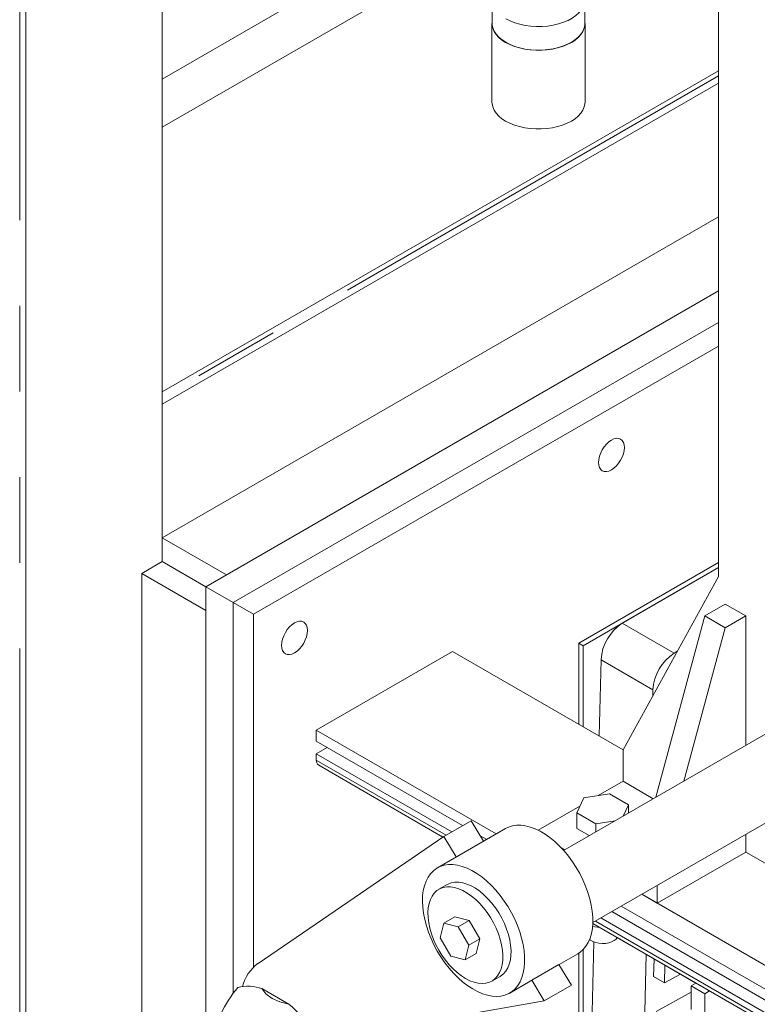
# Model space of a CAD drawing. Header units: millimetres. Extents: x 525 to 29324, y 175 to 20618.
# Tile 131 of 256: x 13451 to 13833, y 11707 to 12218. Entities that reach past the tile are written whole.
import ezdxf

# ---------------------------------------------------------------- set-up
doc = ezdxf.new("R2010")
doc.units = ezdxf.units.MM
doc.linetypes.add('SLD-Centrada-doble', pattern=[12.7, 6.35, -1.27, 1.27, -1.27, 1.27, -1.27])
doc.linetypes.add('SLD-Continua', pattern=[0])

msp = doc.modelspace()

# ---------------------------------------------------------------- linework, layer by layer
at = {"color": 7, "linetype": 'SLD-Continua', "lineweight": 18, "ltscale": 35}
for p, q in [((13524.53, 11936.36), (13524.53, 12615.72)), ((13524.53, 11936.36), (13524.53, 12615.72)), ((13524.53, 11936.36), (13524.53, 12615.72)), ((13524.53, 11936.36), (13524.53, 12615.72)), ((13524.53, 11936.36), (13524.53, 12615.72)), ((13524.53, 11936.36), (13524.53, 12615.72)), ((13453.82, 11222.63), (13453.82, 12574.9)), ((13453.82, 11222.63), (13453.82, 12574.9)), ((13453.82, 11222.63), (13453.82, 12574.9)), ((13453.82, 11222.63), (13453.82, 12574.9)), ((13453.82, 11222.63), (13453.82, 12574.9)), ((13453.82, 11222.63), (13453.82, 12574.9)), ((13813.03, 12246.99), (13813.03, 11928.54)), ((13695.69, 12227.82), (13695.69, 12215.58)), ((13743.69, 12215.58), (13743.69, 12227.82)), ((13695.56, 12215.58), (13695.56, 12174.75)), ((13695.56, 12215.58), (13695.56, 12174.75)), ((13695.56, 12215.58), (13695.56, 12174.75)), ((13695.56, 12215.58), (13695.56, 12174.75)), ((13695.56, 12215.58), (13695.56, 12174.75)), ((13695.56, 12215.58), (13695.56, 12174.75)), ((13743.82, 12174.75), (13743.82, 12215.58)), ((13743.82, 12174.75), (13743.82, 12215.58)), ((13743.82, 12174.75), (13743.82, 12215.58)), ((13743.82, 12174.75), (13743.82, 12215.58)), ((13743.82, 12174.75), (13743.82, 12215.58)), ((13743.82, 12174.75), (13743.82, 12215.58)), ((13813.03, 12191.03), (13524.53, 12024.48)), ((13813.03, 12191.03), (13524.53, 12024.48)), ((13813.03, 12191.03), (13524.53, 12024.48)), ((13813.03, 12191.03), (13524.53, 12024.48)), ((13813.03, 12191.03), (13524.53, 12024.48)), ((13813.03, 12191.03), (13524.53, 12024.48)), ((13813.03, 12184.56), (13524.53, 12018.01)), ((13813.03, 12184.56), (13524.53, 12018.01)), ((13813.03, 12184.56), (13524.53, 12018.01)), ((13813.03, 12184.56), (13524.53, 12018.01)), ((13813.03, 12184.56), (13524.53, 12018.01)), ((13813.03, 12184.56), (13524.53, 12018.01)), ((13813.03, 12115.15), (13524.53, 11948.6)), ((13813.03, 12115.15), (13524.53, 11948.6)), ((13813.03, 12115.15), (13524.53, 11948.6)), ((13813.03, 12115.15), (13524.53, 11948.6)), ((13813.03, 12115.15), (13524.53, 11948.6)), ((13813.03, 12115.15), (13524.53, 11948.6)), ((13813.03, 12076.79), (13547.16, 11923.3)), ((13813.03, 12076.79), (13547.16, 11923.3)), ((13813.03, 12076.79), (13547.16, 11923.3)), ((13813.03, 12076.79), (13547.16, 11923.3)), ((13813.03, 12076.79), (13547.16, 11923.3)), ((13813.03, 12076.79), (13547.16, 11923.3)), ((13813.03, 12060.46), (13561.3, 11915.14)), ((13813.03, 12060.46), (13561.3, 11915.14)), ((13813.03, 12060.46), (13561.3, 11915.14)), ((13813.03, 12060.46), (13561.3, 11915.14)), ((13813.03, 12060.46), (13561.3, 11915.14)), ((13813.03, 12060.46), (13561.3, 11915.14)), ((13813.03, 12060.46), (13561.3, 11915.14)), ((13813.03, 12048.21), (13571.91, 11909.02)), ((13524.53, 11936.36), (13524.53, 12018.01)), ((13524.53, 11936.36), (13524.53, 12018.01)), ((13524.53, 11936.36), (13524.53, 12018.01)), ((13524.53, 11936.36), (13524.53, 12018.01)), ((13524.53, 11936.36), (13524.53, 12018.01)), ((13524.53, 11936.36), (13524.53, 12018.01)), ((13524.53, 11948.6), (13557.76, 11929.42)), ((13524.53, 11948.6), (13524.53, 11936.36)), ((13524.53, 11948.6), (13557.76, 11929.42)), ((13524.53, 11948.6), (13524.53, 11936.36)), ((13524.53, 11948.6), (13557.76, 11929.42)), ((13524.53, 11948.6), (13524.53, 11936.36)), ((13524.53, 11948.6), (13557.76, 11929.42)), ((13524.53, 11948.6), (13524.53, 11936.36)), ((13524.53, 11948.6), (13557.76, 11929.42)), ((13524.53, 11948.6), (13524.53, 11936.36)), ((13524.53, 11948.6), (13557.76, 11929.42)), ((13524.53, 11948.6), (13524.53, 11936.36)), ((13513.92, 11930.23), (13524.53, 11936.36)), ((13513.92, 11930.23), (13524.53, 11936.36)), ((13513.92, 11930.23), (13524.53, 11936.36)), ((13513.92, 11930.23), (13524.53, 11936.36)), ((13513.92, 11930.23), (13524.53, 11936.36)), ((13513.92, 11930.23), (13524.53, 11936.36)), ((13547.16, 11923.29), (13524.53, 11936.36)), ((13547.16, 11923.29), (13524.53, 11936.36)), ((13547.16, 11923.29), (13524.53, 11936.36)), ((13547.16, 11923.29), (13524.53, 11936.36)), ((13547.16, 11923.29), (13524.53, 11936.36)), ((13547.16, 11923.29), (13524.53, 11936.36)), ((13524.53, 11936.36), (13547.16, 11923.29)), ((13524.53, 11936.36), (13547.16, 11923.29)), ((13524.53, 11936.36), (13547.16, 11923.29)), ((13524.53, 11936.36), (13547.16, 11923.29)), ((13524.53, 11936.36), (13547.16, 11923.29)), ((13524.53, 11936.36), (13547.16, 11923.29)), ((13740.55, 11894.02), (13813.03, 11935.86)), ((13547.16, 11911.05), (13513.92, 11930.23)), ((13513.92, 11930.23), (13513.92, 11544.05)), ((13547.16, 11911.05), (13513.92, 11930.23)), ((13513.92, 11930.23), (13513.92, 11544.05)), ((13547.16, 11911.05), (13513.92, 11930.23)), ((13513.92, 11930.23), (13513.92, 11544.05)), ((13547.16, 11911.05), (13513.92, 11930.23)), ((13513.92, 11930.23), (13513.92, 11544.05)), ((13547.16, 11911.05), (13513.92, 11930.23)), ((13513.92, 11930.23), (13513.92, 11544.05)), ((13547.16, 11911.05), (13513.92, 11930.23)), ((13513.92, 11930.23), (13513.92, 11544.05)), ((13742.81, 11892.71), (13813.03, 11933.25)), ((13813.03, 11933.25), (13763.15, 11904.45)), ((13813.03, 11928.54), (13763.53, 11838.72)), ((13561.3, 11915.14), (13547.16, 11923.3)), ((13547.16, 11923.3), (13547.16, 11561.15)), ((13561.3, 11915.14), (13547.16, 11923.3)), ((13547.16, 11923.3), (13547.16, 11561.15)), ((13561.3, 11915.14), (13547.16, 11923.3)), ((13547.16, 11923.3), (13547.16, 11561.15)), ((13561.3, 11915.14), (13547.16, 11923.3)), ((13547.16, 11923.3), (13547.16, 11561.15)), ((13561.3, 11915.14), (13547.16, 11923.3)), ((13547.16, 11923.3), (13547.16, 11561.15)), ((13561.3, 11915.14), (13547.16, 11923.3)), ((13547.16, 11923.3), (13547.16, 11561.15)), ((13571.91, 11909.02), (13561.3, 11915.14)), ((13561.3, 11915.14), (13561.3, 11712.3)), ((13561.3, 11915.14), (13561.3, 11712.3)), ((13561.3, 11915.14), (13561.3, 11712.3)), ((13561.3, 11915.14), (13561.3, 11712.3)), ((13561.3, 11915.14), (13561.3, 11712.3)), ((13561.3, 11915.14), (13561.3, 11712.3)), ((13561.3, 11915.14), (13561.3, 11712.3)), ((13805.96, 11908.13), (13816.56, 11914.25)), ((13827.17, 11908.13), (13816.56, 11914.25)), ((13571.91, 11909.02), (13571.91, 11726.01)), ((13790.09, 11888.9), (13763.15, 11904.45)), ((13780.51, 11814.1), (13805.96, 11908.13)), ((13816.56, 11902), (13805.96, 11908.13)), ((13816.56, 11902), (13827.17, 11908.13)), ((13827.17, 11908.13), (13827.17, 11841.04)), ((13795.05, 11822.49), (13816.56, 11902)), ((13740.55, 11894.02), (13742.81, 11892.71)), ((13740.55, 11851.98), (13740.55, 11894.02)), ((13675.14, 11889.74), (13604.43, 11848.92)), ((13763.53, 11838.71), (13675.14, 11889.74)), ((13742.81, 11850.67), (13742.81, 11892.71)), ((13791.7, 11889.82), (13790.09, 11888.9)), ((13751.13, 11845.87), (13752.12, 11885.4)), ((13878.83, 11870.86), (13732.7, 11786.5)), ((13778.98, 11866.76), (13779.06, 11869.84)), ((13604.43, 11848.92), (13697.75, 11795.05)), ((13604.43, 11848.92), (13604.43, 11843.2)), ((13604.43, 11843.2), (13680.34, 11799.38)), ((13610.09, 11839.93), (13604.43, 11843.2)), ((13610.09, 11839.93), (13604.43, 11836.67)), ((13680.34, 11799.38), (13610.09, 11839.93)), ((13747.86, 11749.06), (13908.13, 11841.59)), ((13763.53, 11838.72), (13763.53, 11822.38)), ((13674.69, 11796.11), (13604.43, 11836.67)), ((13604.43, 11836.67), (13604.43, 11833.4)), ((13605.68, 11830.65), (13670.14, 11793.44)), ((13750.58, 11814.91), (13763.53, 11822.38)), ((13763.53, 11822.38), (13779.2, 11813.34)), ((13743.13, 11813.76), (13739.54, 11806.03)), ((13756.51, 11815.83), (13743.13, 11813.76)), ((13766.31, 11810.17), (13756.51, 11815.83)), ((13719.53, 11796.98), (13741.13, 11809.45)), ((13763.6, 11804.34), (13766.31, 11810.17)), ((13766.31, 11805.9), (13766.31, 11810.17)), ((13670.54, 11793.72), (13684.68, 11801.88)), ((13691.18, 11791.25), (13684.68, 11801.88)), ((13739.54, 11806.03), (13749.34, 11800.37)), ((13739.54, 11797.86), (13739.54, 11806.03)), ((13749.34, 11800.37), (13759.44, 11801.93)), ((13702.61, 11797.85), (13667.25, 11777.44)), ((13739.54, 11797.86), (13745.96, 11794.16)), ((13749.34, 11796.1), (13749.34, 11800.37)), ((13670.54, 11793.72), (13574.18, 11727.87)), ((13669.14, 11794.02), (13669.32, 11793.9)), ((13669.32, 11793.9), (13670.13, 11793.44)), ((13677.04, 11783.09), (13670.54, 11793.72)), ((13689.41, 11794.14), (13692.8, 11792.19)), ((13692.8, 11792.19), (13689.41, 11794.14)), ((13827.17, 11794.85), (13827.17, 11785.65)), ((13733.24, 11786.81), (13731.5, 11787.81)), ((13827.17, 11785.65), (13781.21, 11759.11)), ((13827.17, 11785.65), (13933.24, 11724.42)), ((13672.25, 11768.78), (13668.01, 11766.33)), ((13781.21, 11759.11), (13781.21, 11768.32)), ((13887.28, 11697.88), (13773.24, 11763.71)), ((13781.21, 11759.11), (13773.24, 11763.71)), ((13887.28, 11685.63), (13762.63, 11757.59)), ((13762.63, 11757.59), (13887.28, 11685.63)), ((13676.23, 11751.99), (13670.58, 11748.73)), ((13683.71, 11750.06), (13676.23, 11751.99)), ((13887.28, 11673.39), (13752.02, 11751.47)), ((13757.68, 11754.73), (13887.28, 11679.92)), ((13892.93, 11676.65), (13757.68, 11754.73)), ((13670.58, 11748.73), (13668.62, 11741.19)), ((13678.06, 11746.79), (13670.58, 11748.73)), ((13683.71, 11750.06), (13678.06, 11746.79)), ((13683.58, 11737.31), (13678.06, 11746.79)), ((13689.24, 11740.58), (13683.71, 11750.06)), ((13751.58, 11746.43), (13747.73, 11747.02)), ((13747.84, 11748.58), (13888.52, 11667.37)), ((13668.62, 11741.19), (13674.15, 11731.71)), ((13689.24, 11740.58), (13683.58, 11737.31)), ((13687.28, 11733.04), (13689.24, 11740.58)), ((13760.49, 11741.27), (13801.36, 11717.68)), ((13681.62, 11729.77), (13683.58, 11737.31)), ((13742.81, 11386.31), (13742.81, 11735)), ((13742.99, 11522.22), (13748.44, 11738.95)), ((13674.15, 11731.71), (13681.62, 11729.77)), ((13687.28, 11733.04), (13681.62, 11729.77)), ((13730.32, 11727.25), (13740.1, 11732.9)), ((13740.55, 11385), (13740.55, 11733.17)), ((13769.93, 11506.67), (13775.61, 11732.54)), ((13779.62, 11730.23), (13779.39, 11721.08)), ((13716.16, 11719.12), (13730.3, 11727.28)), ((13736.82, 11716.63), (13730.3, 11727.28)), ((13785.28, 11726.96), (13785.05, 11717.81)), ((13695.51, 11718.7), (13699.75, 11721.15)), ((13785.05, 11717.81), (13779.39, 11721.08)), ((13785.05, 11717.81), (13793.33, 11722.31)), ((13590.24, 11706.67), (13576.2, 11714.77)), ((13704.75, 11712.49), (13715.36, 11718.61)), ((13716.16, 11719.12), (13715.36, 11718.61)), ((13722.68, 11708.46), (13716.16, 11719.12)), ((13722.68, 11708.46), (13736.82, 11716.63)), ((13798.89, 11716.25), (13801.37, 11717.68)), ((13798.89, 11716.25), (13805.96, 11712.16)), ((13798.89, 11704), (13798.89, 11716.25)), ((13798.89, 11712.91), (13780.64, 11703)), ((13805.96, 11712.16), (13808.44, 11713.6)), ((13805.96, 11699.92), (13805.96, 11712.16)), ((13615.52, 11689.71), (13722.68, 11708.46))]:
    msp.add_line(p, q, dxfattribs=at)
at = {"color": 8, "linetype": 'SLD-Centrada-doble', "lineweight": 18, "ltscale": 35}
for p, q in [((13450.56, 11224.51), (13450.56, 12576.78)), ((13450.56, 11224.51), (13450.56, 12576.78)), ((13450.56, 11224.51), (13450.56, 12576.78)), ((13450.56, 11224.51), (13450.56, 12576.78)), ((13450.56, 11224.51), (13450.56, 12576.78)), ((13450.56, 11224.51), (13450.56, 12576.78)), ((13700.44, 12288.3), (13524.53, 12186.75)), ((13700.44, 12288.3), (13524.53, 12186.75)), ((13700.44, 12288.3), (13524.53, 12186.75)), ((13700.44, 12288.3), (13524.53, 12186.75)), ((13700.44, 12288.3), (13524.53, 12186.75)), ((13700.44, 12288.3), (13524.53, 12186.75)), ((13713.69, 12270.91), (13524.53, 12161.71)), ((13713.69, 12270.91), (13524.53, 12161.71)), ((13713.69, 12270.91), (13524.53, 12161.71)), ((13713.69, 12270.91), (13524.53, 12161.71)), ((13713.69, 12270.91), (13524.53, 12161.71)), ((13713.69, 12270.91), (13524.53, 12161.71)), ((13813.03, 12188.32), (13524.53, 12021.78)), ((13813.03, 12188.32), (13524.53, 12021.78)), ((13813.03, 12188.32), (13524.53, 12021.78)), ((13813.03, 12188.32), (13524.53, 12021.78)), ((13813.03, 12188.32), (13524.53, 12021.78)), ((13813.03, 12188.32), (13524.53, 12021.78)), ((13779.06, 11869.84), (13752.12, 11885.4)), ((13671.86, 11794.48), (13604.43, 11833.4)), ((13887.28, 11670.12), (13749.19, 11749.83))]:
    msp.add_line(p, q, dxfattribs=at)
at = {"color": 7, "linetype": 'SLD-Continua', "lineweight": 18, "ltscale": 35, "flags": 128}
for points in [[(13702.72, 12218.03), (13704.93, 12216.9), (13707.37, 12215.93), (13710, 12215.15), (13712.77, 12214.56), (13715.65, 12214.17), (13718.58, 12213.98), (13721.54, 12214.01), (13724.46, 12214.25), (13727.32, 12214.69), (13730.06, 12215.33), (13732.64, 12216.16), (13735.02, 12217.16), (13737.18, 12218.33), (13739.06, 12219.65), (13740.66, 12221.08), (13741.93, 12222.62), (13742.87, 12224.24), (13743.46, 12225.91), (13743.69, 12227.61), (13743.55, 12229.31), (13743.05, 12231), (13742.2, 12232.63), (13741.01, 12234.19), (13739.49, 12235.65), (13737.67, 12237), (13735.58, 12238.21), (13733.25, 12239.25), (13730.72, 12240.13), (13728.02, 12240.82), (13725.69, 12241.24)], [(13743.69, 12217.02), (13743.78, 12216.42), (13743.78, 12214.73), (13743.43, 12213.06), (13742.73, 12211.43), (13741.7, 12209.86), (13740.34, 12208.37), (13738.69, 12206.98), (13736.75, 12205.73), (13734.57, 12204.61), (13732.17, 12203.65), (13729.59, 12202.87), (13726.87, 12202.28), (13724.04, 12201.87), (13721.15, 12201.67), (13718.23, 12201.67), (13715.34, 12201.87), (13712.51, 12202.28), (13709.79, 12202.87), (13707.21, 12203.65), (13704.81, 12204.61), (13702.63, 12205.73), (13700.7, 12206.98), (13699.04, 12208.37), (13697.69, 12209.86), (13696.65, 12211.43), (13695.96, 12213.06), (13695.61, 12214.73), (13695.61, 12216.42), (13695.69, 12217.02), (13695.61, 12216.42), (13695.61, 12214.73), (13695.96, 12213.06), (13696.65, 12211.43), (13697.69, 12209.86), (13699.04, 12208.37), (13700.7, 12206.98), (13702.63, 12205.73), (13704.81, 12204.61), (13707.21, 12203.65), (13709.79, 12202.87), (13712.51, 12202.28), (13715.34, 12201.87), (13718.23, 12201.67), (13721.15, 12201.67), (13724.04, 12201.87), (13726.87, 12202.28), (13729.59, 12202.87), (13732.17, 12203.65), (13734.57, 12204.61), (13736.75, 12205.73), (13738.69, 12206.98), (13740.34, 12208.37), (13741.7, 12209.86), (13742.73, 12211.43), (13743.43, 12213.06), (13743.78, 12214.73), (13743.78, 12216.42), (13743.69, 12217.02)], [(13743.69, 12217.02), (13743.78, 12216.42), (13743.78, 12214.73), (13743.43, 12213.06), (13742.73, 12211.43), (13741.7, 12209.86), (13740.34, 12208.37), (13738.69, 12206.98), (13736.75, 12205.73), (13734.57, 12204.61), (13732.17, 12203.65), (13729.59, 12202.87), (13726.87, 12202.28), (13724.04, 12201.87), (13721.15, 12201.67), (13718.23, 12201.67), (13715.34, 12201.87), (13712.51, 12202.28), (13709.79, 12202.87), (13707.21, 12203.65), (13704.81, 12204.61), (13702.63, 12205.73), (13700.7, 12206.98), (13699.04, 12208.37), (13697.69, 12209.86), (13696.65, 12211.43), (13695.96, 12213.06), (13695.61, 12214.73), (13695.61, 12216.42), (13695.69, 12217.02), (13695.61, 12216.42), (13695.61, 12214.73), (13695.96, 12213.06), (13696.65, 12211.43), (13697.69, 12209.86), (13699.04, 12208.37), (13700.7, 12206.98), (13702.63, 12205.73), (13704.81, 12204.61), (13707.21, 12203.65), (13709.79, 12202.87), (13712.51, 12202.28), (13715.34, 12201.87), (13718.23, 12201.67), (13721.15, 12201.67), (13724.04, 12201.87), (13726.87, 12202.28), (13729.59, 12202.87), (13732.17, 12203.65), (13734.57, 12204.61), (13736.75, 12205.73), (13738.69, 12206.98), (13740.34, 12208.37), (13741.7, 12209.86), (13742.73, 12211.43), (13743.43, 12213.06), (13743.78, 12214.73), (13743.78, 12216.42), (13743.69, 12217.02)], [(13702.63, 12205.73), (13700.7, 12206.98), (13699.04, 12208.37), (13697.69, 12209.86), (13696.65, 12211.43), (13695.96, 12213.06), (13695.61, 12214.73), (13695.61, 12216.42), (13695.69, 12217.02), (13695.61, 12216.42), (13695.61, 12214.73), (13695.96, 12213.06), (13696.65, 12211.43), (13697.69, 12209.86), (13699.04, 12208.37), (13700.7, 12206.98), (13702.63, 12205.73), (13704.81, 12204.61), (13707.21, 12203.65), (13709.79, 12202.87), (13712.51, 12202.28), (13715.34, 12201.87), (13718.23, 12201.67), (13721.15, 12201.67), (13724.04, 12201.87), (13726.87, 12202.28), (13729.59, 12202.87), (13732.17, 12203.65), (13734.57, 12204.61), (13736.75, 12205.73), (13738.69, 12206.98), (13740.34, 12208.37), (13741.7, 12209.86), (13742.73, 12211.43), (13743.43, 12213.06), (13743.78, 12214.73), (13743.78, 12216.42), (13743.69, 12217.02)], [(13695.69, 12215.58), (13695.72, 12214.94), (13696.03, 12213.24), (13696.71, 12211.58), (13697.74, 12209.98), (13699.09, 12208.46), (13700.76, 12207.06), (13702.72, 12205.78)], [(13702.63, 12205.73), (13704.81, 12204.61), (13707.21, 12203.65), (13709.79, 12202.87), (13712.51, 12202.28), (13715.34, 12201.87), (13718.23, 12201.67), (13721.15, 12201.67), (13724.04, 12201.87), (13726.87, 12202.28), (13729.59, 12202.87), (13732.17, 12203.65), (13734.57, 12204.61), (13736.75, 12205.73), (13738.69, 12206.98), (13740.34, 12208.37), (13741.7, 12209.86), (13742.73, 12211.43), (13743.43, 12213.06), (13743.78, 12214.73), (13743.78, 12216.42), (13743.69, 12217.02)], [(13702.72, 12205.78), (13704.93, 12204.65), (13707.37, 12203.69), (13710, 12202.9), (13712.77, 12202.31), (13715.65, 12201.92), (13718.58, 12201.74), (13721.54, 12201.76), (13724.46, 12202), (13727.32, 12202.44), (13730.06, 12203.08), (13732.64, 12203.91), (13735.02, 12204.92), (13737.18, 12206.09), (13739.06, 12207.4), (13740.66, 12208.83), (13741.93, 12210.37), (13742.87, 12211.99), (13743.46, 12213.66), (13743.69, 12215.36), (13743.69, 12215.58)], [(13743.82, 12174.75), (13743.78, 12173.91), (13743.43, 12172.24), (13742.73, 12170.6), (13741.7, 12169.03), (13740.34, 12167.54), (13738.69, 12166.16), (13736.75, 12164.9), (13734.57, 12163.78), (13732.17, 12162.83), (13729.59, 12162.05), (13726.87, 12161.45), (13724.04, 12161.05), (13721.15, 12160.84), (13718.23, 12160.84), (13715.34, 12161.05), (13712.51, 12161.45), (13709.79, 12162.05), (13707.21, 12162.83), (13704.81, 12163.78), (13702.63, 12164.9), (13700.7, 12166.16), (13699.04, 12167.54), (13697.69, 12169.03), (13696.65, 12170.6), (13695.96, 12172.24), (13695.61, 12173.91), (13695.56, 12174.75), (13695.61, 12173.91), (13695.96, 12172.24), (13696.65, 12170.6), (13697.69, 12169.03), (13699.04, 12167.54), (13700.7, 12166.16), (13702.63, 12164.9), (13704.81, 12163.78), (13707.21, 12162.83), (13709.79, 12162.05), (13712.51, 12161.45), (13715.34, 12161.05), (13718.23, 12160.84), (13721.15, 12160.84), (13724.04, 12161.05), (13726.87, 12161.45), (13729.59, 12162.05), (13732.17, 12162.83), (13734.57, 12163.78), (13736.75, 12164.9), (13738.69, 12166.16), (13740.34, 12167.54), (13741.7, 12169.03), (13742.73, 12170.6), (13743.43, 12172.24), (13743.78, 12173.91), (13743.82, 12174.75)], [(13743.82, 12174.75), (13743.78, 12173.91), (13743.43, 12172.24), (13742.73, 12170.6), (13741.7, 12169.03), (13740.34, 12167.54), (13738.69, 12166.16), (13736.75, 12164.9), (13734.57, 12163.78), (13732.17, 12162.83), (13729.59, 12162.05), (13726.87, 12161.45), (13724.04, 12161.05), (13721.15, 12160.84), (13718.23, 12160.84), (13715.34, 12161.05), (13712.51, 12161.45), (13709.79, 12162.05), (13707.21, 12162.83), (13704.81, 12163.78), (13702.63, 12164.9), (13700.7, 12166.16), (13699.04, 12167.54), (13697.69, 12169.03), (13696.65, 12170.6), (13695.96, 12172.24), (13695.61, 12173.91), (13695.56, 12174.75), (13695.61, 12173.91), (13695.96, 12172.24), (13696.65, 12170.6), (13697.69, 12169.03), (13699.04, 12167.54), (13700.7, 12166.16), (13702.63, 12164.9), (13704.81, 12163.78), (13707.21, 12162.83), (13709.79, 12162.05), (13712.51, 12161.45), (13715.34, 12161.05), (13718.23, 12160.84), (13721.15, 12160.84), (13724.04, 12161.05), (13726.87, 12161.45), (13729.59, 12162.05), (13732.17, 12162.83), (13734.57, 12163.78), (13736.75, 12164.9), (13738.69, 12166.16), (13740.34, 12167.54), (13741.7, 12169.03), (13742.73, 12170.6), (13743.43, 12172.24), (13743.78, 12173.91), (13743.82, 12174.75)], [(13702.63, 12164.9), (13700.7, 12166.16), (13699.04, 12167.54), (13697.69, 12169.03), (13696.65, 12170.6), (13695.96, 12172.24), (13695.61, 12173.91), (13695.56, 12174.75), (13695.61, 12173.91), (13695.96, 12172.24), (13696.65, 12170.6), (13697.69, 12169.03), (13699.04, 12167.54), (13700.7, 12166.16), (13702.63, 12164.9), (13704.81, 12163.78), (13707.21, 12162.83), (13709.79, 12162.05), (13712.51, 12161.45), (13715.34, 12161.05), (13718.23, 12160.84), (13721.15, 12160.84), (13724.04, 12161.05), (13726.87, 12161.45), (13729.59, 12162.05), (13732.17, 12162.83), (13734.57, 12163.78), (13736.75, 12164.9), (13738.69, 12166.16), (13740.34, 12167.54), (13741.7, 12169.03), (13742.73, 12170.6), (13743.43, 12172.24), (13743.78, 12173.91), (13743.82, 12174.75)], [(13702.63, 12164.9), (13704.81, 12163.78), (13707.21, 12162.83), (13709.79, 12162.05), (13712.51, 12161.45), (13715.34, 12161.05), (13718.23, 12160.84), (13721.15, 12160.84), (13724.04, 12161.05), (13726.87, 12161.45), (13729.59, 12162.05), (13732.17, 12162.83), (13734.57, 12163.78), (13736.75, 12164.9), (13738.69, 12166.16), (13740.34, 12167.54), (13741.7, 12169.03), (13742.73, 12170.6), (13743.43, 12172.24), (13743.78, 12173.91), (13743.82, 12174.75)], [(13764.24, 11995.55), (13764.11, 11996.99), (13763.73, 11998.23), (13763.11, 11999.21), (13762.27, 11999.9), (13761.25, 12000.28), (13760.09, 12000.32), (13758.83, 12000.04), (13757.52, 11999.43), (13756.21, 11998.53), (13754.95, 11997.36), (13753.79, 11995.97), (13752.77, 11994.42), (13751.94, 11992.76), (13751.32, 11991.06), (13750.93, 11989.38), (13750.8, 11987.8), (13750.93, 11986.36), (13751.32, 11985.12), (13751.94, 11984.14), (13752.77, 11983.45), (13753.79, 11983.07), (13754.95, 11983.02), (13756.21, 11983.31), (13757.52, 11983.92), (13758.83, 11984.82), (13760.09, 11985.99), (13761.25, 11987.38), (13762.27, 11988.93), (13763.11, 11990.59), (13763.73, 11992.29), (13764.11, 11993.96), (13764.24, 11995.55)], [(13599.84, 11900.64), (13599.71, 11902.08), (13599.33, 11903.32), (13598.7, 11904.3), (13597.87, 11904.99), (13596.85, 11905.37), (13595.69, 11905.42), (13594.43, 11905.13), (13593.12, 11904.52), (13591.81, 11903.62), (13590.55, 11902.45), (13589.39, 11901.06), (13588.37, 11899.51), (13587.53, 11897.85), (13586.91, 11896.15), (13586.53, 11894.48), (13586.4, 11892.89), (13586.53, 11891.45), (13586.91, 11890.22), (13587.53, 11889.23), (13588.37, 11888.54), (13589.39, 11888.16), (13590.55, 11888.12), (13591.81, 11888.4), (13593.12, 11889.01), (13594.43, 11889.91), (13595.69, 11891.08), (13596.85, 11892.47), (13597.87, 11894.02), (13598.7, 11895.68), (13599.33, 11897.38), (13599.71, 11899.06), (13599.84, 11900.64)], [(13739.27, 11777.62), (13737.3, 11780.64), (13735.18, 11783.53), (13732.93, 11786.25), (13730.57, 11788.77), (13728.13, 11791.07), (13725.62, 11793.14), (13723.08, 11794.94), (13720.51, 11796.47), (13717.96, 11797.7), (13715.44, 11798.64), (13712.97, 11799.27), (13710.58, 11799.58), (13708.29, 11799.56), (13706.13, 11799.24), (13704.1, 11798.59), (13702.61, 11797.85)], [(13703.91, 11757.21), (13701.94, 11760.23), (13699.82, 11763.12), (13697.57, 11765.84), (13695.22, 11768.36), (13692.77, 11770.66), (13690.27, 11772.72), (13687.72, 11774.53), (13685.16, 11776.06), (13682.61, 11777.29), (13680.08, 11778.23), (13677.62, 11778.86), (13675.23, 11779.16), (13672.94, 11779.15), (13670.77, 11778.82), (13668.75, 11778.18), (13666.89, 11777.22), (13665.2, 11775.97), (13663.71, 11774.42), (13662.43, 11772.6), (13661.37, 11770.52), (13660.53, 11768.2), (13659.94, 11765.67), (13659.59, 11762.94), (13659.49, 11760.04), (13659.63, 11757.01), (13660.02, 11753.86), (13660.65, 11750.62), (13661.52, 11747.34), (13662.62, 11744.03), (13663.93, 11740.73), (13665.45, 11737.47), (13667.17, 11734.29), (13669.06, 11731.2), (13671.1, 11728.24), (13673.29, 11725.43), (13675.6, 11722.81), (13678, 11720.39), (13680.48, 11718.21), (13683, 11716.27), (13685.56, 11714.6), (13688.12, 11713.22), (13690.66, 11712.13), (13693.16, 11711.35), (13695.59, 11710.88), (13697.93, 11710.73), (13700.16, 11710.9), (13702.26, 11711.39), (13704.21, 11712.19), (13705.98, 11713.3), (13707.57, 11714.7), (13708.96, 11716.39), (13710.13, 11718.34), (13711.08, 11720.54), (13711.79, 11722.97), (13712.27, 11725.61), (13712.5, 11728.42), (13712.48, 11731.39), (13712.21, 11734.49), (13711.7, 11737.68), (13710.95, 11740.95), (13709.96, 11744.25), (13708.75, 11747.55), (13707.33, 11750.84), (13705.72, 11754.06), (13703.91, 11757.21)], [(13740.1, 11732.9), (13741.34, 11733.71), (13742.93, 11735.11), (13744.31, 11736.8), (13745.49, 11738.75), (13746.44, 11740.95), (13747.15, 11743.38), (13747.62, 11746.02), (13747.85, 11748.83), (13747.83, 11751.8), (13747.56, 11754.9), (13747.05, 11758.09), (13746.3, 11761.36), (13745.32, 11764.66), (13744.11, 11767.96), (13742.69, 11771.25), (13741.07, 11774.47), (13739.27, 11777.62)], [(13697.73, 11746.11), (13696.36, 11748.92), (13694.8, 11751.64), (13693.07, 11754.25), (13691.2, 11756.7), (13689.2, 11758.97), (13687.1, 11761.02), (13684.93, 11762.84), (13682.73, 11764.38), (13680.51, 11765.65), (13678.3, 11766.61), (13676.14, 11767.26), (13674.06, 11767.58), (13672.07, 11767.58), (13670.21, 11767.25), (13668.51, 11766.6), (13666.97, 11765.64), (13665.63, 11764.37), (13664.49, 11762.82), (13663.59, 11761), (13662.92, 11758.94), (13662.49, 11756.67), (13662.32, 11754.22), (13662.4, 11751.61), (13662.73, 11748.88), (13663.31, 11746.07), (13664.13, 11743.22), (13665.18, 11740.35), (13666.45, 11737.52), (13667.91, 11734.74), (13669.56, 11732.07), (13671.36, 11729.54), (13673.31, 11727.17), (13675.36, 11725.01), (13677.49, 11723.07), (13679.68, 11721.39), (13681.9, 11719.98), (13684.12, 11718.87), (13686.3, 11718.06), (13688.43, 11717.57), (13690.46, 11717.41), (13692.39, 11717.58), (13694.18, 11718.07), (13695.8, 11718.88), (13697.24, 11720), (13698.48, 11721.41), (13699.5, 11723.09), (13700.3, 11725.03), (13700.84, 11727.2), (13701.14, 11729.57), (13701.19, 11732.1), (13700.98, 11734.78), (13700.53, 11737.55), (13699.83, 11740.39), (13698.89, 11743.25), (13697.73, 11746.11)], [(13701.97, 11748.56), (13700.6, 11751.36), (13699.04, 11754.09), (13697.32, 11756.7), (13695.44, 11759.15), (13693.44, 11761.42), (13691.34, 11763.47), (13689.18, 11765.29), (13686.97, 11766.83), (13684.75, 11768.1), (13682.55, 11769.06), (13680.39, 11769.71), (13678.3, 11770.03), (13676.32, 11770.03), (13674.46, 11769.7), (13672.75, 11769.05), (13672.25, 11768.78)], [(13699.75, 11721.15), (13700.04, 11721.33), (13701.49, 11722.45), (13702.73, 11723.86), (13703.75, 11725.54), (13704.54, 11727.48), (13705.09, 11729.65), (13705.39, 11732.02), (13705.43, 11734.55), (13705.23, 11737.22), (13704.77, 11740), (13704.07, 11742.83), (13703.13, 11745.7), (13701.97, 11748.56)], [(13760.49, 11741.28), (13759.89, 11740.5), (13758.88, 11739.69), (13757.59, 11739.02), (13756.09, 11738.53), (13754.43, 11738.24), (13752.71, 11738.16), (13750.99, 11738.29), (13749.37, 11738.64), (13747.91, 11739.18), (13746.69, 11739.88), (13746.18, 11740.29)], [(13590.24, 11706.67), (13585.54, 11707.89), (13581.49, 11709.73), (13578.3, 11712.07), (13576.2, 11714.77)]]:
    msp.add_lwpolyline(points, dxfattribs=at)
at = {"color": 7, "linetype": 'SLD-Continua', "lineweight": 18, "ltscale": 1225}
for centre, radius, start, end in [((13776.69, 11883.89), 24.61, 123.3577, 176.5005), ((13803.63, 11868.34), 24.61, 123.3577, 176.5005), ((13607.29, 11833.04), 2.88, 172.7442, 235.9436), ((13586.85, 11710.78), 21.28, 126.5654, 166.0976), ((13609.07, 11676.7), 59.58, 139.4921, 155.3233), ((13568.96, 11694.5), 21.53, 70.3297, 103.9308), ((13545.27, 11653.46), 69.67, 34.5212, 49.7962)]:
    msp.add_arc(centre, radius, start, end, dxfattribs=at)

doc.saveas('drawing.dxf')
